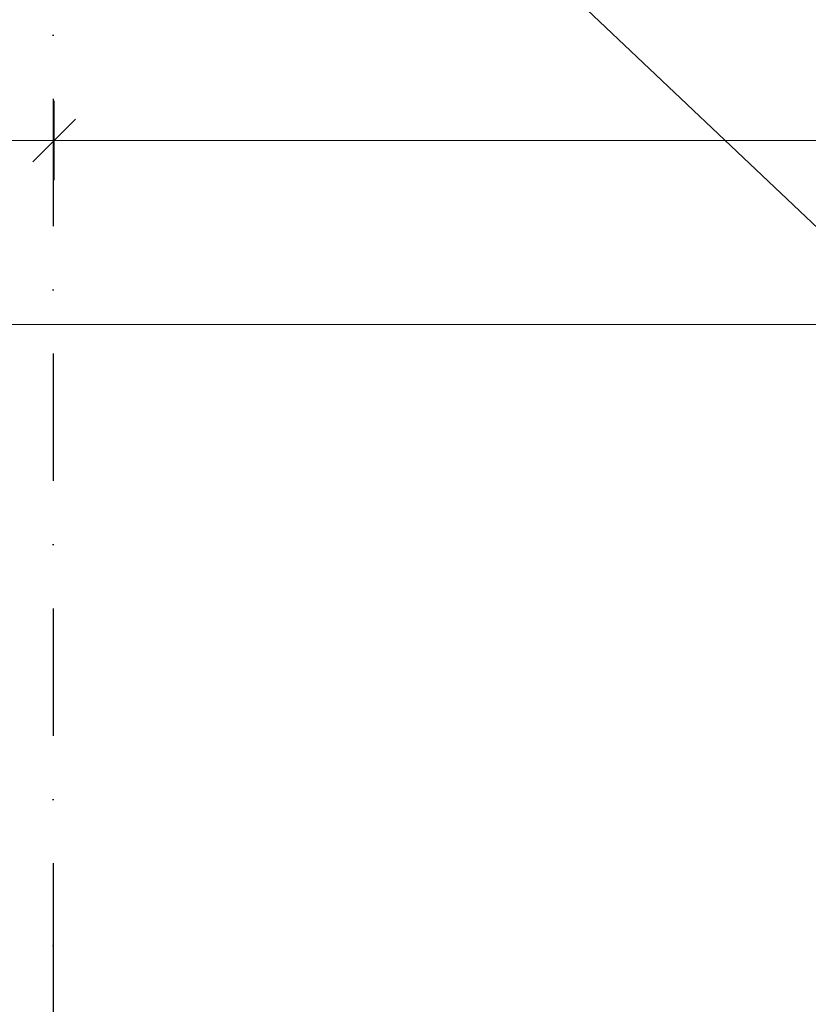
# Model space of a CAD drawing. Header units: millimetres. Extents: x -12989 to 402831, y -50461 to 30884.
# Tile 132 of 175: x 392695 to 393810, y -49043 to -47652. Entities that reach past the tile are written whole.
import ezdxf
from ezdxf.enums import TextEntityAlignment as Align

# ---------------------------------------------------------------- set-up
doc = ezdxf.new("R2010")
doc.units = ezdxf.units.MM
doc.header["$MEASUREMENT"] = 0
doc.linetypes.add('Kropki i Kreski', pattern=[360, 180, -90, 0, -90])
for name, color, linetype, lineweight in [('Nowe_A_OZN_ODNOSNIKI_Nr_pióra__85', 7, 'Continuous', 13), ('Nowe_A_WYM_Nr_pióra__1', 7, 'Continuous', 13), ('Nowe_A_WYM_Nr_pióra__45', 7, 'Continuous', 15), ('Nowe_A_WYM_Nr_pióra__85', 7, 'Continuous', 13), ('Nowe_Warstwa IFC.Import IFC_Nr_pióra__1', 7, 'Continuous', 13), ('Nowe_Warstwa IFC.Import IFC_Nr_pióra__25', 7, 'Continuous', 25)]:
    doc.layers.add(name, color=color, linetype=linetype, lineweight=lineweight)
doc.layers.add('Nowe_A_WYM', color=7, linetype='Continuous')
doc.layers.add('Nowe_Warstwa IFC.Import IFC', color=7, linetype='Continuous')
doc.styles.add('STYL_AUTOMATYCZNY_1', font='arial.ttf')
doc.styles.add('STYL_AUTOMATYCZNY_4', font='arial.ttf')
doc.dimstyles.new('STYL_AUTOMATYCZNY__1', dxfattribs={"dimtxt": 139.999998, "dimasz": 57, "dimexe": 0.18, "dimexo": 0.0625, "dimgap": 0, "dimtad": 1, "dimtih": 1, "dimtoh": 1, "dimdec": 0, "dimlfac": 0.1, "dimzin": 0, "dimdsep": 46, "dimtxsty": 'STYL_AUTOMATYCZNY_4', "dimblk": 'ARROWHEAD_6', "dimblk1": 'ARROWHEAD_6', "dimblk2": 'ARROWHEAD_6', "dimcen": 0.09, "dimse1": 1, "dimse2": 1, "dimclrd": 7, "dimclre": 7, "dimclrt": 7, "dimadec": 0, "dimazin": 0, "dimtfac": 1, "dimtdec": 4, "dimtmove": 0, "dimatfit": 3, "dimfxl": 0, "dimtolj": 1, "dimtzin": 0, "dimarcsym": 0})
doc.dimstyles.new('STYL_AUTOMATYCZNY__3', dxfattribs={"dimtxt": 0.18, "dimasz": 91.2, "dimexe": 0.18, "dimexo": 0.0625, "dimgap": 0, "dimtad": 0, "dimtih": 1, "dimtoh": 1, "dimdec": 4, "dimzin": 0, "dimdsep": 46, "dimcen": 0.09, "dimadec": 0, "dimazin": 0, "dimtfac": 1, "dimtdec": 4, "dimtmove": 0, "dimatfit": 3, "dimldrblk": 'ARROWHEAD_5', "dimfxl": 0, "dimtolj": 1, "dimtzin": 0, "dimarcsym": 0})

# ---------------------------------------------------------------- blocks, each defined once
blk = doc.blocks.new('Standardowy znacznik osi[9]_1', base_point=(392742.1, -35960.6))
at = {"layer": 'Nowe_Warstwa IFC.Import IFC_Nr_pióra__25', "color": 7, "linetype": 'Kropki i Kreski', "lineweight": 25}
for p, q in [((392742.1, -36960.6), (392742.1, -48960.6)), ((392742.1, -48960.6), (392742.1, -49960.6))]:
    blk.add_line(p, q, dxfattribs=at)
blk.add_point((392742.1, -48960.6), dxfattribs=at)
blk.add_point((392742.1, -48960.6), dxfattribs=at)
at = {"layer": 'Nowe_Warstwa IFC.Import IFC_Nr_pióra__1', "color": 7, "lineweight": 13, "style": 'STYL_AUTOMATYCZNY_1'}
for tag, p in [('AC_MarkerText_1_0', (392742.1, -35623.1)), ('AC_MarkerText_1_1', (392742.1, -50123.1))]:
    blk.add_attdef(tag, text='', height=175, rotation=360, dxfattribs=at).set_placement(p, align=Align.TOP_CENTER)
blk = doc.blocks.new('*D355', base_point=(362576.7, -45960.6))
at = {"layer": 'Nowe_A_WYM_Nr_pióra__45', "color": 7, "linetype": 'Continuous', "lineweight": 15}
for p, q in [((386690.1, -47792.6), (386630.1, -47852.6)), ((392773.4, -47792.6), (392713.4, -47852.6))]:
    blk.add_line(p, q, dxfattribs=at)
at = {"layer": 'Nowe_A_WYM_Nr_pióra__85', "color": 7, "linetype": 'Continuous', "lineweight": 13}
for p, q in [((386660.1, -47878.8), (386660.1, -47766.3)), ((392743.4, -47878.8), (392743.4, -47766.3)), ((386660.1, -47822.6), (392743.4, -47822.6))]:
    blk.add_line(p, q, dxfattribs=at)
at = {"layer": 'Nowe_A_WYM_Nr_pióra__1', "color": 7, "lineweight": 13, "insert": (389541.6, -47794.6), "char_height": 140, "attachment_point": 7, "style": 'STYL_AUTOMATYCZNY_4'}
blk.add_mtext('\\A1;{\\pql;\\fArial|b0|i0|c238|p0;\\W1.000000;608}', dxfattribs=at)
blk = doc.blocks.new('ARROWHEAD_6')
at = {"color": 0, "linetype": 'Continuous', "lineweight": 0}
for p, q in [((-0.5, -0.5), (0.5, 0.5)), ((0, 0), (-1, 0))]:
    blk.add_line(p, q, dxfattribs=at)
blk = doc.blocks.new('*D356', base_point=(362576.7, -45960.6))
at = {"layer": 'Nowe_A_WYM_Nr_pióra__45', "color": 7, "linetype": 'Continuous', "lineweight": 15}
for p, q in [((392773.4, -47792.6), (392713.4, -47852.6)), ((398835.1, -47792.6), (398775.1, -47852.6))]:
    blk.add_line(p, q, dxfattribs=at)
at = {"layer": 'Nowe_A_WYM_Nr_pióra__85', "color": 7, "linetype": 'Continuous', "lineweight": 13}
for p, q in [((392743.4, -47878.8), (392743.4, -47766.3)), ((398805.1, -47878.8), (398805.1, -47766.3)), ((392743.4, -47822.6), (398805.1, -47822.6))]:
    blk.add_line(p, q, dxfattribs=at)
at = {"layer": 'Nowe_A_WYM_Nr_pióra__1', "color": 7, "lineweight": 13, "char_height": 140, "attachment_point": 7, "style": 'STYL_AUTOMATYCZNY_4'}
for s, insert in [('\\A1;{\\pql;\\fArial|b0|i0|c238|p0;\\W1.000000;606}', (395507.3, -47794.6)), ('\\A1;{\\pql;\\fArial|b0|i0|c238|p0;\\W1.000000;22}', (398561.5, -47794.6))]:
    blk.add_mtext(s, dxfattribs=dict(at, insert=insert))
blk = doc.blocks.new('*D358', base_point=(362576.7, -45960.6))
at = {"layer": 'Nowe_A_WYM_Nr_pióra__45', "color": 7, "linetype": 'Continuous', "lineweight": 15}
for p, q in [((362106.7, -48052.6), (362046.7, -48112.6)), ((398996.7, -48112.6), (399056.7, -48052.6))]:
    blk.add_line(p, q, dxfattribs=at)
at = {"layer": 'Nowe_A_WYM_Nr_pióra__85', "color": 7, "linetype": 'Continuous', "lineweight": 13}
for p, q in [((362076.7, -48138.8), (362076.7, -48026.3)), ((399026.7, -48138.8), (399026.7, -48026.3)), ((362031.7, -48082.6), (362076.7, -48082.6)), ((362076.7, -48082.6), (399026.7, -48082.6)), ((399026.7, -48082.6), (399071.7, -48082.6))]:
    blk.add_line(p, q, dxfattribs=at)
at = {"layer": 'Nowe_A_WYM_Nr_pióra__1', "color": 7, "lineweight": 13, "insert": (380311.5, -48054.6), "char_height": 140, "attachment_point": 7, "style": 'STYL_AUTOMATYCZNY_4'}
blk.add_mtext('\\A1;{\\pql;\\fArial|b0|i0|c238|p0;\\W1.000000;3\xa0695}', dxfattribs=at)
blk = doc.blocks.new('ARROWHEAD_5')
at = {"linetype": 'Continuous', "lineweight": 0}
blk.add_hatch(color=0, dxfattribs=at).paths.add_polyline_path([(-1, 0.2679), (0, 0), (-1, -0.2679)])
at = {"color": 0, "linetype": 'Continuous', "lineweight": 0}
blk.add_line((0, 0), (-1, 0), dxfattribs=at)

msp = doc.modelspace()

# ---------------------------------------------------------------- block references
at = {"layer": 'Nowe_Warstwa IFC.Import IFC', "color": 7, "linetype": 'Continuous', "lineweight": 13}
msp.add_blockref('Standardowy znacznik osi[9]_1', (392742.1, -35960.6), dxfattribs=at)

# ---------------------------------------------------------------- dimensions: what is measured, and where the dimension line sits
at = {"layer": 'Nowe_A_WYM', "color": 7, "linetype": 'Continuous', "lineweight": 13}
for base, p1, p2, picture, middle in [((399026.7, -48082.6), (362076.7, -46860.6), (399026.7, -46860.6), '*D358', (380551.7, -47984.6)), ((392743.4, -47822.6), (386660.1, -48610.7), (392743.4, -48610.7), '*D355', (389701.4, -47724.6)), ((398805.1, -47822.6), (392743.4, -48610.7), (398805.1, -49960.6), '*D356', (395667.1, -47724.6))]:
    dim = msp.add_linear_dim(base=base, p1=p1, p2=p2, dimstyle='STYL_AUTOMATYCZNY__1', dxfattribs=at)
    dim.commit()
    dim.dimension.update_dxf_attribs({"geometry": picture, "text_midpoint": middle, "dimtype": 160})

# ---------------------------------------------------------------- leaders
at = {"layer": 'Nowe_A_OZN_ODNOSNIKI_Nr_pióra__85', "color": 7, "linetype": 'Continuous', "lineweight": 13, "annotation_type": 0, "has_hookline": 1, "hookline_direction": 0, "text_width": 1218.3}
msp.add_leader([(392853.8, -47026.2), (394007.9, -48122.4), (394112.2, -48122.4)], dimstyle='STYL_AUTOMATYCZNY__3', dxfattribs=at)

doc.saveas('drawing.dxf')
